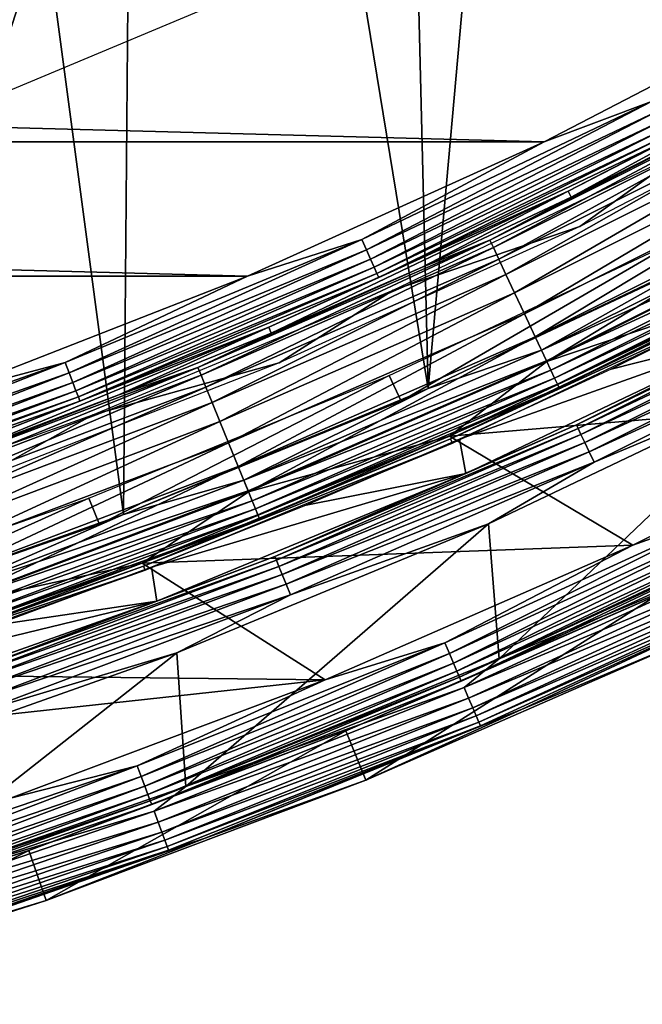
# Model space of a CAD drawing. Header units: millimetres. Extents: x -60 to 60, y -60 to 60.
# Tile 180 of 256: x 19.47 to 25.1, y -57.6 to -48.69. Entities that reach past the tile are written whole.
import ezdxf

# ---------------------------------------------------------------- set-up
doc = ezdxf.new("R2010")
doc.units = ezdxf.units.MM
doc.header["$LTSCALE"] = 81.481481
for name, color, linetype in [('1', 7, 'CONTINUOUS'), ('100', 7, 'CONTINUOUS'), ('112', 7, 'CONTINUOUS'), ('114', 7, 'CONTINUOUS'), ('116', 7, 'CONTINUOUS'), ('118', 7, 'CONTINUOUS'), ('120', 7, 'CONTINUOUS'), ('121', 7, 'CONTINUOUS'), ('123', 7, 'CONTINUOUS'), ('2', 7, 'CONTINUOUS'), ('209', 7, 'CONTINUOUS'), ('210', 7, 'CONTINUOUS'), ('226', 7, 'CONTINUOUS'), ('227', 7, 'CONTINUOUS'), ('265', 7, 'CONTINUOUS'), ('3', 7, 'CONTINUOUS'), ('98', 7, 'CONTINUOUS')]:
    doc.layers.add(name, color=color, linetype=linetype)

msp = doc.modelspace()

# ---------------------------------------------------------------- linework, layer by layer
at = {"layer": '1', "color": 7, "linetype": 'Continuous', "true_color": 0xf5f5f5}
for points in [[(23.3563, -52.4589), (26.0698, -51.1646), (27.734, -52.0878), (23.3563, -52.4589)], [(25.0158, -53.4465), (23.3563, -52.4589), (27.734, -52.0878), (25.0158, -53.4465)], [(20.5788, -53.6094), (23.3563, -52.4589), (25.0158, -53.4465), (20.5788, -53.6094)], [(22.2313, -54.6634), (20.5788, -53.6094), (25.0158, -53.4465), (22.2313, -54.6634)], [(17.7449, -54.6129), (20.5788, -53.6094), (22.2313, -54.6634), (17.7449, -54.6129)], [(14.8624, -55.4668), (17.7449, -54.6129), (22.2313, -54.6634), (14.8624, -55.4668)], [(19.3878, -55.7354), (14.8624, -55.4668), (22.2313, -54.6634), (19.3878, -55.7354)]]:
    msp.add_3dface(points, dxfattribs=at)
at = {"layer": '100', "color": 7, "linetype": 'Continuous', "true_color": 0xf5f5f5}
for points in [[(24.8179, -51.8524, 10.4913), (26.2368, -51.4925, 28.0087), (26.1708, -51.1829, 10.4913), (24.8179, -51.8524, 10.4913)], [(23.4479, -52.4861, 10.4913), (26.2368, -51.4925, 28.0087), (24.8179, -51.8524, 10.4913), (23.4479, -52.4861, 10.4913)], [(23.5059, -52.7951, 28.0087), (26.2368, -51.4925, 28.0087), (23.4479, -52.4861, 10.4913), (23.5059, -52.7951, 28.0087)], [(22.0618, -53.0837, 10.4913), (23.5059, -52.7951, 28.0087), (23.4479, -52.4861, 10.4913), (22.0618, -53.0837, 10.4913)], [(20.6604, -53.6446, 10.4913), (23.5059, -52.7951, 28.0087), (22.0618, -53.0837, 10.4913), (20.6604, -53.6446, 10.4913)], [(20.7106, -53.9529, 28.0087), (23.5059, -52.7951, 28.0087), (20.6604, -53.6446, 10.4913), (20.7106, -53.9529, 28.0087)], [(19.2448, -54.1686, 10.4913), (20.7106, -53.9529, 28.0087), (20.6604, -53.6446, 10.4913), (19.2448, -54.1686, 10.4913)], [(17.8159, -54.6552, 10.4913), (20.7106, -53.9529, 28.0087), (19.2448, -54.1686, 10.4913), (17.8159, -54.6552, 10.4913)], [(17.8585, -54.9629, 28.0087), (20.7106, -53.9529, 28.0087), (17.8159, -54.6552, 10.4913), (17.8585, -54.9629, 28.0087)]]:
    msp.add_3dface(points, dxfattribs=at)
at = {"layer": '112', "color": 7, "linetype": 'Continuous', "true_color": 0xf5f5f5}
for points in [[(24.4313, -50.2424, -2.5262), (27.0707, -48.8709, -2.5262), (24.4566, -50.2945, -1.4215), (24.4313, -50.2424, -2.5262)], [(24.4566, -50.2945, -1.4215), (27.0707, -48.8709, -2.5262), (25.7868, -49.6256, -1.4215), (24.4566, -50.2945, -1.4215)], [(21.7227, -51.4715, -2.5262), (24.4313, -50.2424, -2.5262), (21.7452, -51.5248, -1.4215), (21.7227, -51.4715, -2.5262)], [(21.7452, -51.5248, -1.4215), (24.4313, -50.2424, -2.5262), (23.1091, -50.9277, -1.4215), (21.7452, -51.5248, -1.4215)], [(23.1091, -50.9277, -1.4215), (24.4313, -50.2424, -2.5262), (24.4566, -50.2945, -1.4215), (23.1091, -50.9277, -1.4215)], [(18.9525, -52.5547, -2.5262), (21.7227, -51.4715, -2.5262), (18.9721, -52.6091, -1.4215), (18.9525, -52.5547, -2.5262)], [(18.9721, -52.6091, -1.4215), (21.7227, -51.4715, -2.5262), (20.3659, -52.0854, -1.4215), (18.9721, -52.6091, -1.4215)], [(20.3659, -52.0854, -1.4215), (21.7227, -51.4715, -2.5262), (21.7452, -51.5248, -1.4215), (20.3659, -52.0854, -1.4215)]]:
    msp.add_3dface(points, dxfattribs=at)
at = {"layer": '114', "color": 7, "linetype": 'Continuous', "true_color": 0xf5f5f5}
for points in [[(24.2131, -49.7933, -3), (26.8289, -48.4341, -3), (25.1853, -49.4289, -2.9884), (24.2131, -49.7933, -3)], [(27.0707, -48.8709, -2.5262), (24.4313, -50.2424, -2.5262), (25.3555, -49.763, -2.633), (27.0707, -48.8709, -2.5262)], [(22.5639, -50.6793, -2.9884), (24.2131, -49.7933, -3), (25.1853, -49.4289, -2.9884), (22.5639, -50.6793, -2.9884)], [(22.5639, -50.6793, -2.9884), (25.1853, -49.4289, -2.9884), (22.6056, -50.7731, -2.9539), (22.5639, -50.6793, -2.9884)], [(22.6056, -50.7731, -2.9539), (25.1853, -49.4289, -2.9884), (25.2319, -49.5204, -2.9539), (22.6056, -50.7731, -2.9539)], [(22.6056, -50.7731, -2.9539), (25.2319, -49.5204, -2.9539), (22.6434, -50.8579, -2.898), (22.6056, -50.7731, -2.9539)], [(22.6434, -50.8579, -2.898), (25.2319, -49.5204, -2.9539), (25.2741, -49.6032, -2.898), (22.6434, -50.8579, -2.898)], [(22.6434, -50.8579, -2.898), (25.2741, -49.6032, -2.898), (22.6754, -50.9298, -2.8235), (22.6434, -50.8579, -2.898)], [(22.6754, -50.9298, -2.8235), (25.2741, -49.6032, -2.898), (25.3098, -49.6732, -2.8235), (22.6754, -50.9298, -2.8235)], [(22.6754, -50.9298, -2.8235), (25.3098, -49.6732, -2.8235), (22.7001, -50.9852, -2.7337), (22.6754, -50.9298, -2.8235)], [(22.7001, -50.9852, -2.7337), (25.3098, -49.6732, -2.8235), (25.3373, -49.7273, -2.7337), (22.7001, -50.9852, -2.7337)], [(21.5286, -51.0114, -3), (24.2131, -49.7933, -3), (22.5639, -50.6793, -2.9884), (21.5286, -51.0114, -3)], [(22.7001, -50.9852, -2.7337), (25.3373, -49.7273, -2.7337), (22.7164, -51.0218, -2.633), (22.7001, -50.9852, -2.7337)], [(22.7164, -51.0218, -2.633), (25.3373, -49.7273, -2.7337), (25.3555, -49.763, -2.633), (22.7164, -51.0218, -2.633)], [(24.4313, -50.2424, -2.5262), (22.7164, -51.0218, -2.633), (25.3555, -49.763, -2.633), (24.4313, -50.2424, -2.5262)], [(24.4313, -50.2424, -2.5262), (21.7227, -51.4715, -2.5262), (22.7164, -51.0218, -2.633), (24.4313, -50.2424, -2.5262)], [(19.8806, -51.7907, -2.9884), (21.5286, -51.0114, -3), (22.5639, -50.6793, -2.9884), (19.8806, -51.7907, -2.9884)], [(19.8806, -51.7907, -2.9884), (22.5639, -50.6793, -2.9884), (19.9174, -51.8866, -2.9539), (19.8806, -51.7907, -2.9884)], [(19.9174, -51.8866, -2.9539), (22.5639, -50.6793, -2.9884), (22.6056, -50.7731, -2.9539), (19.9174, -51.8866, -2.9539)], [(19.9174, -51.8866, -2.9539), (22.6056, -50.7731, -2.9539), (19.9507, -51.9733, -2.898), (19.9174, -51.8866, -2.9539)], [(19.9507, -51.9733, -2.898), (22.6056, -50.7731, -2.9539), (22.6434, -50.8579, -2.898), (19.9507, -51.9733, -2.898)], [(19.9507, -51.9733, -2.898), (22.6434, -50.8579, -2.898), (19.9789, -52.0467, -2.8235), (19.9507, -51.9733, -2.898)], [(19.9789, -52.0467, -2.8235), (22.6434, -50.8579, -2.898), (22.6754, -50.9298, -2.8235), (19.9789, -52.0467, -2.8235)], [(19.9789, -52.0467, -2.8235), (22.6754, -50.9298, -2.8235), (20.0006, -52.1034, -2.7337), (19.9789, -52.0467, -2.8235)], [(20.0006, -52.1034, -2.7337), (22.6754, -50.9298, -2.8235), (22.7001, -50.9852, -2.7337), (20.0006, -52.1034, -2.7337)], [(18.7832, -52.0849, -3), (21.5286, -51.0114, -3), (19.8806, -51.7907, -2.9884), (18.7832, -52.0849, -3)], [(20.0006, -52.1034, -2.7337), (22.7001, -50.9852, -2.7337), (20.0149, -52.1407, -2.633), (20.0006, -52.1034, -2.7337)], [(20.0149, -52.1407, -2.633), (22.7001, -50.9852, -2.7337), (22.7164, -51.0218, -2.633), (20.0149, -52.1407, -2.633)], [(21.7227, -51.4715, -2.5262), (20.0149, -52.1407, -2.633), (22.7164, -51.0218, -2.633), (21.7227, -51.4715, -2.5262)], [(21.7227, -51.4715, -2.5262), (18.9525, -52.5547, -2.5262), (20.0149, -52.1407, -2.633), (21.7227, -51.4715, -2.5262)], [(17.1428, -52.7602, -2.9884), (18.7832, -52.0849, -3), (19.8806, -51.7907, -2.9884), (17.1428, -52.7602, -2.9884)], [(17.1428, -52.7602, -2.9884), (19.8806, -51.7907, -2.9884), (17.1746, -52.8579, -2.9539), (17.1428, -52.7602, -2.9884)], [(17.1746, -52.8579, -2.9539), (19.8806, -51.7907, -2.9884), (19.9174, -51.8866, -2.9539), (17.1746, -52.8579, -2.9539)], [(17.1746, -52.8579, -2.9539), (19.9174, -51.8866, -2.9539), (17.2033, -52.9462, -2.898), (17.1746, -52.8579, -2.9539)], [(17.2033, -52.9462, -2.898), (19.9174, -51.8866, -2.9539), (19.9507, -51.9733, -2.898), (17.2033, -52.9462, -2.898)], [(17.2033, -52.9462, -2.898), (19.9507, -51.9733, -2.898), (17.2276, -53.021, -2.8235), (17.2033, -52.9462, -2.898)], [(17.2276, -53.021, -2.8235), (19.9507, -51.9733, -2.898), (19.9789, -52.0467, -2.8235), (17.2276, -53.021, -2.8235)], [(17.2276, -53.021, -2.8235), (19.9789, -52.0467, -2.8235), (17.2463, -53.0788, -2.7337), (17.2276, -53.021, -2.8235)], [(17.2463, -53.0788, -2.7337), (19.9789, -52.0467, -2.8235), (20.0006, -52.1034, -2.7337), (17.2463, -53.0788, -2.7337)], [(17.2463, -53.0788, -2.7337), (20.0006, -52.1034, -2.7337), (17.2587, -53.1168, -2.633), (17.2463, -53.0788, -2.7337)], [(17.2587, -53.1168, -2.633), (20.0006, -52.1034, -2.7337), (20.0149, -52.1407, -2.633), (17.2587, -53.1168, -2.633)], [(18.9525, -52.5547, -2.5262), (17.2587, -53.1168, -2.633), (20.0149, -52.1407, -2.633), (18.9525, -52.5547, -2.5262)]]:
    msp.add_3dface(points, dxfattribs=at)
at = {"layer": '116', "color": 7, "linetype": 'Continuous', "true_color": 0xf5f5f5}
for points in [[(25.7868, -49.6256, -1.4215), (26.2999, -49.3947, -1.1711), (23.7222, -50.6831, -1.1711), (25.7868, -49.6256, -1.4215)], [(26.2999, -49.3947, -1.1711), (23.7545, -50.752, -0.9298), (23.7222, -50.6831, -1.1711), (26.2999, -49.3947, -1.1711)], [(26.3356, -49.4618, -0.9298), (23.7545, -50.752, -0.9298), (26.2999, -49.3947, -1.1711), (26.3356, -49.4618, -0.9298)], [(26.3356, -49.4618, -0.9298), (23.8035, -50.8567, -0.7047), (23.7545, -50.752, -0.9298), (26.3356, -49.4618, -0.9298)], [(26.39, -49.5639, -0.7047), (23.8035, -50.8567, -0.7047), (26.3356, -49.4618, -0.9298), (26.39, -49.5639, -0.7047)], [(24.4566, -50.2945, -1.4215), (25.7868, -49.6256, -1.4215), (23.7222, -50.6831, -1.1711), (24.4566, -50.2945, -1.4215)], [(26.39, -49.5639, -0.7047), (23.8678, -50.9941, -0.5022), (23.8035, -50.8567, -0.7047), (26.39, -49.5639, -0.7047)], [(26.4613, -49.6978, -0.5022), (23.8678, -50.9941, -0.5022), (26.39, -49.5639, -0.7047), (26.4613, -49.6978, -0.5022)], [(26.4613, -49.6978, -0.5022), (23.9457, -51.1605, -0.3282), (23.8678, -50.9941, -0.5022), (26.4613, -49.6978, -0.5022)], [(26.5476, -49.8599, -0.3282), (23.9457, -51.1605, -0.3282), (26.4613, -49.6978, -0.5022), (26.5476, -49.8599, -0.3282)], [(26.5476, -49.8599, -0.3282), (24.0348, -51.3509, -0.1875), (23.9457, -51.1605, -0.3282), (26.5476, -49.8599, -0.3282)], [(26.6464, -50.0455, -0.1875), (24.0348, -51.3509, -0.1875), (26.5476, -49.8599, -0.3282), (26.6464, -50.0455, -0.1875)], [(26.6464, -50.0455, -0.1875), (24.1327, -51.5601, -0.0841), (24.0348, -51.3509, -0.1875), (26.6464, -50.0455, -0.1875)], [(26.755, -50.2494, -0.0841), (24.1327, -51.5601, -0.0841), (26.6464, -50.0455, -0.1875), (26.755, -50.2494, -0.0841)], [(26.755, -50.2494, -0.0841), (24.2366, -51.782, -0.021), (24.1327, -51.5601, -0.0841), (26.755, -50.2494, -0.0841)], [(26.8701, -50.4657, -0.021), (24.2366, -51.782, -0.021), (26.755, -50.2494, -0.0841), (26.8701, -50.4657, -0.021)], [(23.1091, -50.9277, -1.4215), (24.4566, -50.2945, -1.4215), (23.7222, -50.6831, -1.1711), (23.1091, -50.9277, -1.4215)], [(26.8701, -50.4657, -0.021), (26.0698, -51.1646), (24.2366, -51.782, -0.021), (26.8701, -50.4657, -0.021)], [(23.1091, -50.9277, -1.4215), (23.7222, -50.6831, -1.1711), (21.0817, -51.837, -1.1711), (23.1091, -50.9277, -1.4215)], [(23.7222, -50.6831, -1.1711), (21.1103, -51.9075, -0.9298), (21.0817, -51.837, -1.1711), (23.7222, -50.6831, -1.1711)], [(23.7545, -50.752, -0.9298), (21.1103, -51.9075, -0.9298), (23.7222, -50.6831, -1.1711), (23.7545, -50.752, -0.9298)], [(23.7545, -50.752, -0.9298), (21.1539, -52.0146, -0.7047), (21.1103, -51.9075, -0.9298), (23.7545, -50.752, -0.9298)], [(23.8035, -50.8567, -0.7047), (21.1539, -52.0146, -0.7047), (23.7545, -50.752, -0.9298), (23.8035, -50.8567, -0.7047)], [(23.8035, -50.8567, -0.7047), (21.2111, -52.1552, -0.5022), (21.1539, -52.0146, -0.7047), (23.8035, -50.8567, -0.7047)], [(23.8678, -50.9941, -0.5022), (21.2111, -52.1552, -0.5022), (23.8035, -50.8567, -0.7047), (23.8678, -50.9941, -0.5022)], [(21.7452, -51.5248, -1.4215), (23.1091, -50.9277, -1.4215), (21.0817, -51.837, -1.1711), (21.7452, -51.5248, -1.4215)], [(23.8678, -50.9941, -0.5022), (21.2802, -52.3253, -0.3282), (21.2111, -52.1552, -0.5022), (23.8678, -50.9941, -0.5022)], [(23.9457, -51.1605, -0.3282), (21.2802, -52.3253, -0.3282), (23.8678, -50.9941, -0.5022), (23.9457, -51.1605, -0.3282)], [(23.9457, -51.1605, -0.3282), (21.3595, -52.5201, -0.1875), (21.2802, -52.3253, -0.3282), (23.9457, -51.1605, -0.3282)], [(24.0348, -51.3509, -0.1875), (21.3595, -52.5201, -0.1875), (23.9457, -51.1605, -0.3282), (24.0348, -51.3509, -0.1875)], [(26.0698, -51.1646), (23.3563, -52.4589), (24.2366, -51.782, -0.021), (26.0698, -51.1646)], [(24.0348, -51.3509, -0.1875), (21.4465, -52.734, -0.0841), (21.3595, -52.5201, -0.1875), (24.0348, -51.3509, -0.1875)], [(24.1327, -51.5601, -0.0841), (21.4465, -52.734, -0.0841), (24.0348, -51.3509, -0.1875), (24.1327, -51.5601, -0.0841)], [(20.3659, -52.0854, -1.4215), (21.7452, -51.5248, -1.4215), (21.0817, -51.837, -1.1711), (20.3659, -52.0854, -1.4215)], [(24.1327, -51.5601, -0.0841), (21.5388, -52.961, -0.021), (21.4465, -52.734, -0.0841), (24.1327, -51.5601, -0.0841)], [(24.2366, -51.782, -0.021), (21.5388, -52.961, -0.021), (24.1327, -51.5601, -0.0841), (24.2366, -51.782, -0.021)], [(20.3659, -52.0854, -1.4215), (21.0817, -51.837, -1.1711), (18.3852, -52.8536, -1.1711), (20.3659, -52.0854, -1.4215)], [(21.0817, -51.837, -1.1711), (18.4102, -52.9255, -0.9298), (18.3852, -52.8536, -1.1711), (21.0817, -51.837, -1.1711)], [(21.1103, -51.9075, -0.9298), (18.4102, -52.9255, -0.9298), (21.0817, -51.837, -1.1711), (21.1103, -51.9075, -0.9298)], [(24.2366, -51.782, -0.021), (23.3563, -52.4589), (21.5388, -52.961, -0.021), (24.2366, -51.782, -0.021)], [(21.1103, -51.9075, -0.9298), (18.4482, -53.0346, -0.7047), (18.4102, -52.9255, -0.9298), (21.1103, -51.9075, -0.9298)], [(21.1539, -52.0146, -0.7047), (18.4482, -53.0346, -0.7047), (21.1103, -51.9075, -0.9298), (21.1539, -52.0146, -0.7047)], [(21.1539, -52.0146, -0.7047), (18.4981, -53.178, -0.5022), (18.4482, -53.0346, -0.7047), (21.1539, -52.0146, -0.7047)], [(21.2111, -52.1552, -0.5022), (18.4981, -53.178, -0.5022), (21.1539, -52.0146, -0.7047), (21.2111, -52.1552, -0.5022)], [(18.9721, -52.6091, -1.4215), (20.3659, -52.0854, -1.4215), (18.3852, -52.8536, -1.1711), (18.9721, -52.6091, -1.4215)], [(21.2111, -52.1552, -0.5022), (18.5584, -53.3514, -0.3282), (18.4981, -53.178, -0.5022), (21.2111, -52.1552, -0.5022)], [(21.2802, -52.3253, -0.3282), (18.5584, -53.3514, -0.3282), (21.2111, -52.1552, -0.5022), (21.2802, -52.3253, -0.3282)], [(21.2802, -52.3253, -0.3282), (18.6275, -53.55, -0.1875), (18.5584, -53.3514, -0.3282), (21.2802, -52.3253, -0.3282)], [(21.3595, -52.5201, -0.1875), (18.6275, -53.55, -0.1875), (21.2802, -52.3253, -0.3282), (21.3595, -52.5201, -0.1875)], [(23.3563, -52.4589), (20.5788, -53.6094), (21.5388, -52.961, -0.021), (23.3563, -52.4589)], [(21.3595, -52.5201, -0.1875), (18.7034, -53.7682, -0.0841), (18.6275, -53.55, -0.1875), (21.3595, -52.5201, -0.1875)], [(21.4465, -52.734, -0.0841), (18.7034, -53.7682, -0.0841), (21.3595, -52.5201, -0.1875), (21.4465, -52.734, -0.0841)], [(21.4465, -52.734, -0.0841), (18.7839, -53.9996, -0.021), (18.7034, -53.7682, -0.0841), (21.4465, -52.734, -0.0841)], [(21.5388, -52.961, -0.021), (18.7839, -53.9996, -0.021), (21.4465, -52.734, -0.0841), (21.5388, -52.961, -0.021)], [(21.5388, -52.961, -0.021), (20.5788, -53.6094), (18.7839, -53.9996, -0.021), (21.5388, -52.961, -0.021)], [(20.5788, -53.6094), (17.7449, -54.6129), (18.7839, -53.9996, -0.021), (20.5788, -53.6094)]]:
    msp.add_3dface(points, dxfattribs=at)
at = {"layer": '118', "color": 7, "linetype": 'Continuous', "true_color": 0xf5f5f5}
for points in [[(25.0158, -53.4465), (27.734, -52.0878), (26.0366, -53.0793, 0.0123), (25.0158, -53.4465)], [(23.3148, -54.3299, 0.0123), (25.0158, -53.4465), (26.0366, -53.0793, 0.0123), (23.3148, -54.3299, 0.0123)], [(23.3148, -54.3299, 0.0123), (26.0366, -53.0793, 0.0123), (23.3561, -54.4262, 0.0485), (23.3148, -54.3299, 0.0123)], [(23.3561, -54.4262, 0.0485), (26.0366, -53.0793, 0.0123), (26.0828, -53.1733, 0.0485), (23.3561, -54.4262, 0.0485)], [(23.3561, -54.4262, 0.0485), (26.0828, -53.1733, 0.0485), (23.3933, -54.5127, 0.1069), (23.3561, -54.4262, 0.0485)], [(23.3933, -54.5127, 0.1069), (26.0828, -53.1733, 0.0485), (26.1243, -53.2579, 0.1069), (23.3933, -54.5127, 0.1069)], [(23.3933, -54.5127, 0.1069), (26.1243, -53.2579, 0.1069), (23.4244, -54.5853, 0.1846), (23.3933, -54.5127, 0.1069)], [(23.4244, -54.5853, 0.1846), (26.1243, -53.2579, 0.1069), (26.1591, -53.3289, 0.1846), (23.4244, -54.5853, 0.1846)], [(23.4244, -54.5853, 0.1846), (26.1591, -53.3289, 0.1846), (23.4481, -54.6404, 0.2779), (23.4244, -54.5853, 0.1846)], [(23.4481, -54.6404, 0.2779), (26.1591, -53.3289, 0.1846), (26.1855, -53.3827, 0.2779), (23.4481, -54.6404, 0.2779)], [(22.2313, -54.6634), (25.0158, -53.4465), (23.3148, -54.3299, 0.0123), (22.2313, -54.6634)], [(23.4481, -54.6404, 0.2779), (26.1855, -53.3827, 0.2779), (23.463, -54.6753, 0.382), (23.4481, -54.6404, 0.2779)], [(23.463, -54.6753, 0.382), (26.1855, -53.3827, 0.2779), (26.2022, -53.4167, 0.382), (23.463, -54.6753, 0.382)], [(25.2276, -53.8993, 0.4913), (23.463, -54.6753, 0.382), (26.2022, -53.4167, 0.382), (25.2276, -53.8993, 0.4913)], [(25.2276, -53.8993, 0.4913), (22.4195, -55.1266, 0.4913), (23.463, -54.6753, 0.382), (25.2276, -53.8993, 0.4913)], [(20.5331, -55.4411, 0.0123), (22.2313, -54.6634), (23.3148, -54.3299, 0.0123), (20.5331, -55.4411, 0.0123)], [(20.5331, -55.4411, 0.0123), (23.3148, -54.3299, 0.0123), (20.5695, -55.5393, 0.0485), (20.5331, -55.4411, 0.0123)], [(20.5695, -55.5393, 0.0485), (23.3148, -54.3299, 0.0123), (23.3561, -54.4262, 0.0485), (20.5695, -55.5393, 0.0485)], [(20.5695, -55.5393, 0.0485), (23.3561, -54.4262, 0.0485), (20.6022, -55.6276, 0.1069), (20.5695, -55.5393, 0.0485)], [(20.6022, -55.6276, 0.1069), (23.3561, -54.4262, 0.0485), (23.3933, -54.5127, 0.1069), (20.6022, -55.6276, 0.1069)], [(20.6022, -55.6276, 0.1069), (23.3933, -54.5127, 0.1069), (20.6296, -55.7017, 0.1846), (20.6022, -55.6276, 0.1069)], [(20.6296, -55.7017, 0.1846), (23.3933, -54.5127, 0.1069), (23.4244, -54.5853, 0.1846), (20.6296, -55.7017, 0.1846)], [(20.6296, -55.7017, 0.1846), (23.4244, -54.5853, 0.1846), (20.6505, -55.7579, 0.2779), (20.6296, -55.7017, 0.1846)], [(20.6505, -55.7579, 0.2779), (23.4244, -54.5853, 0.1846), (23.4481, -54.6404, 0.2779), (20.6505, -55.7579, 0.2779)], [(19.3878, -55.7354), (22.2313, -54.6634), (20.5331, -55.4411, 0.0123), (19.3878, -55.7354)], [(20.6505, -55.7579, 0.2779), (23.4481, -54.6404, 0.2779), (20.6636, -55.7935, 0.382), (20.6505, -55.7579, 0.2779)], [(20.6636, -55.7935, 0.382), (23.4481, -54.6404, 0.2779), (23.463, -54.6753, 0.382), (20.6636, -55.7935, 0.382)], [(22.4195, -55.1266, 0.4913), (20.6636, -55.7935, 0.382), (23.463, -54.6753, 0.382), (22.4195, -55.1266, 0.4913)], [(22.4195, -55.1266, 0.4913), (19.5519, -56.2076, 0.4913), (20.6636, -55.7935, 0.382), (22.4195, -55.1266, 0.4913)], [(17.6987, -56.4099, 0.0123), (19.3878, -55.7354), (20.5331, -55.4411, 0.0123), (17.6987, -56.4099, 0.0123)], [(17.6987, -56.4099, 0.0123), (20.5331, -55.4411, 0.0123), (17.7301, -56.5098, 0.0485), (17.6987, -56.4099, 0.0123)], [(17.7301, -56.5098, 0.0485), (20.5331, -55.4411, 0.0123), (20.5695, -55.5393, 0.0485), (17.7301, -56.5098, 0.0485)], [(17.7301, -56.5098, 0.0485), (20.5695, -55.5393, 0.0485), (17.7583, -56.5997, 0.1069), (17.7301, -56.5098, 0.0485)], [(17.7583, -56.5997, 0.1069), (20.5695, -55.5393, 0.0485), (20.6022, -55.6276, 0.1069), (17.7583, -56.5997, 0.1069)], [(17.7583, -56.5997, 0.1069), (20.6022, -55.6276, 0.1069), (17.7819, -56.6751, 0.1846), (17.7583, -56.5997, 0.1069)], [(17.7819, -56.6751, 0.1846), (20.6022, -55.6276, 0.1069), (20.6296, -55.7017, 0.1846), (17.7819, -56.6751, 0.1846)], [(17.7819, -56.6751, 0.1846), (20.6296, -55.7017, 0.1846), (17.7999, -56.7323, 0.2779), (17.7819, -56.6751, 0.1846)], [(17.7999, -56.7323, 0.2779), (20.6296, -55.7017, 0.1846), (20.6505, -55.7579, 0.2779), (17.7999, -56.7323, 0.2779)], [(17.7999, -56.7323, 0.2779), (20.6505, -55.7579, 0.2779), (17.8112, -56.7685, 0.382), (17.7999, -56.7323, 0.2779)], [(17.8112, -56.7685, 0.382), (20.6505, -55.7579, 0.2779), (20.6636, -55.7935, 0.382), (17.8112, -56.7685, 0.382)], [(19.5519, -56.2076, 0.4913), (17.8112, -56.7685, 0.382), (20.6636, -55.7935, 0.382), (19.5519, -56.2076, 0.4913)], [(19.5519, -56.2076, 0.4913), (16.6325, -57.1396, 0.4913), (17.8112, -56.7685, 0.382), (19.5519, -56.2076, 0.4913)]]:
    msp.add_3dface(points, dxfattribs=at)
at = {"layer": '120', "color": 7, "linetype": 'Continuous', "true_color": 0xf5f5f5}
for points in [[(24.0072, -54.9332, 28), (25.4312, -54.3342, 28), (26.8033, -53.6245, 28), (24.0072, -54.9332, 28)], [(22.6004, -55.5714, 28), (25.4312, -54.3342, 28), (24.0072, -54.9332, 28), (22.6004, -55.5714, 28)], [(21.1475, -56.0962, 28), (22.6004, -55.5714, 28), (24.0072, -54.9332, 28), (21.1475, -56.0962, 28)], [(19.7097, -56.6611, 28), (22.6004, -55.5714, 28), (21.1475, -56.0962, 28), (19.7097, -56.6611, 28)], [(18.2317, -57.1105, 28), (19.7097, -56.6611, 28), (21.1475, -56.0962, 28), (18.2317, -57.1105, 28)], [(16.7667, -57.6006, 28), (19.7097, -56.6611, 28), (18.2317, -57.1105, 28), (16.7667, -57.6006, 28)]]:
    msp.add_3dface(points, dxfattribs=at)
at = {"layer": '121', "color": 7, "linetype": 'Continuous', "true_color": 0xf5f5f5}
for points in [[(26.5795, -53.1774, 28.5), (23.8067, -54.4752, 28.5), (26.2302, -53.4739, 28.4876), (26.5795, -53.1774, 28.5)], [(26.2302, -53.4739, 28.4876), (23.4881, -54.7338, 28.4876), (26.2768, -53.5689, 28.4507), (26.2302, -53.4739, 28.4876)], [(26.2302, -53.4739, 28.4876), (23.8067, -54.4752, 28.5), (23.4881, -54.7338, 28.4876), (26.2302, -53.4739, 28.4876)], [(26.2768, -53.5689, 28.4507), (23.4881, -54.7338, 28.4876), (23.5298, -54.831, 28.4507), (26.2768, -53.5689, 28.4507)], [(26.2768, -53.5689, 28.4507), (23.5298, -54.831, 28.4507), (26.3186, -53.6541, 28.3911), (26.2768, -53.5689, 28.4507)], [(24.0072, -54.9332, 28), (26.8033, -53.6245, 28), (26.3961, -53.8121, 28.1113), (24.0072, -54.9332, 28)], [(26.3186, -53.6541, 28.3911), (23.5298, -54.831, 28.4507), (23.5673, -54.9183, 28.3911), (26.3186, -53.6541, 28.3911)], [(26.3186, -53.6541, 28.3911), (23.5673, -54.9183, 28.3911), (26.3535, -53.7253, 28.3119), (26.3186, -53.6541, 28.3911)], [(26.3535, -53.7253, 28.3119), (23.5673, -54.9183, 28.3911), (23.5986, -54.9911, 28.3119), (26.3535, -53.7253, 28.3119)], [(26.3535, -53.7253, 28.3119), (23.5986, -54.9911, 28.3119), (26.3798, -53.7789, 28.217), (26.3535, -53.7253, 28.3119)], [(26.3798, -53.7789, 28.217), (23.5986, -54.9911, 28.3119), (23.6221, -55.046, 28.217), (26.3798, -53.7789, 28.217)], [(26.3798, -53.7789, 28.217), (23.6221, -55.046, 28.217), (26.3961, -53.8121, 28.1113), (26.3798, -53.7789, 28.217)], [(26.3961, -53.8121, 28.1113), (23.6221, -55.046, 28.217), (23.6367, -55.08, 28.1113), (26.3961, -53.8121, 28.1113)], [(24.0072, -54.9332, 28), (26.3961, -53.8121, 28.1113), (23.6367, -55.08, 28.1113), (24.0072, -54.9332, 28)], [(23.8067, -54.4752, 28.5), (20.9708, -55.6285, 28.5), (23.4881, -54.7338, 28.4876), (23.8067, -54.4752, 28.5)], [(23.4881, -54.7338, 28.4876), (20.6857, -55.8532, 28.4876), (23.5298, -54.831, 28.4507), (23.4881, -54.7338, 28.4876)], [(23.4881, -54.7338, 28.4876), (20.9708, -55.6285, 28.5), (20.6857, -55.8532, 28.4876), (23.4881, -54.7338, 28.4876)], [(23.5298, -54.831, 28.4507), (20.6857, -55.8532, 28.4876), (20.7225, -55.9524, 28.4507), (23.5298, -54.831, 28.4507)], [(23.5298, -54.831, 28.4507), (20.7225, -55.9524, 28.4507), (23.5673, -54.9183, 28.3911), (23.5298, -54.831, 28.4507)], [(23.5673, -54.9183, 28.3911), (20.7225, -55.9524, 28.4507), (20.7555, -56.0415, 28.3911), (23.5673, -54.9183, 28.3911)], [(23.5673, -54.9183, 28.3911), (20.7555, -56.0415, 28.3911), (23.5986, -54.9911, 28.3119), (23.5673, -54.9183, 28.3911)], [(21.1475, -56.0962, 28), (24.0072, -54.9332, 28), (23.6367, -55.08, 28.1113), (21.1475, -56.0962, 28)], [(23.5986, -54.9911, 28.3119), (20.7555, -56.0415, 28.3911), (20.783, -56.1158, 28.3119), (23.5986, -54.9911, 28.3119)], [(23.5986, -54.9911, 28.3119), (20.783, -56.1158, 28.3119), (23.6221, -55.046, 28.217), (23.5986, -54.9911, 28.3119)], [(23.6221, -55.046, 28.217), (20.783, -56.1158, 28.3119), (20.8037, -56.1718, 28.217), (23.6221, -55.046, 28.217)], [(23.6221, -55.046, 28.217), (20.8037, -56.1718, 28.217), (23.6367, -55.08, 28.1113), (23.6221, -55.046, 28.217)], [(23.6367, -55.08, 28.1113), (20.8037, -56.1718, 28.217), (20.8166, -56.2065, 28.1113), (23.6367, -55.08, 28.1113)], [(21.1475, -56.0962, 28), (23.6367, -55.08, 28.1113), (20.8166, -56.2065, 28.1113), (21.1475, -56.0962, 28)], [(20.9708, -55.6285, 28.5), (18.0793, -56.6343, 28.5), (20.6857, -55.8532, 28.4876), (20.9708, -55.6285, 28.5)], [(20.6857, -55.8532, 28.4876), (17.8303, -56.8292, 28.4876), (20.7225, -55.9524, 28.4507), (20.6857, -55.8532, 28.4876)], [(20.6857, -55.8532, 28.4876), (18.0793, -56.6343, 28.5), (17.8303, -56.8292, 28.4876), (20.6857, -55.8532, 28.4876)], [(20.7225, -55.9524, 28.4507), (17.8303, -56.8292, 28.4876), (17.862, -56.9302, 28.4507), (20.7225, -55.9524, 28.4507)], [(20.7225, -55.9524, 28.4507), (17.862, -56.9302, 28.4507), (20.7555, -56.0415, 28.3911), (20.7225, -55.9524, 28.4507)], [(20.7555, -56.0415, 28.3911), (17.862, -56.9302, 28.4507), (17.8904, -57.0208, 28.3911), (20.7555, -56.0415, 28.3911)], [(20.7555, -56.0415, 28.3911), (17.8904, -57.0208, 28.3911), (20.783, -56.1158, 28.3119), (20.7555, -56.0415, 28.3911)], [(20.783, -56.1158, 28.3119), (17.8904, -57.0208, 28.3911), (17.9141, -57.0964, 28.3119), (20.783, -56.1158, 28.3119)], [(20.783, -56.1158, 28.3119), (17.9141, -57.0964, 28.3119), (20.8037, -56.1718, 28.217), (20.783, -56.1158, 28.3119)], [(18.2317, -57.1105, 28), (21.1475, -56.0962, 28), (20.8166, -56.2065, 28.1113), (18.2317, -57.1105, 28)], [(20.8037, -56.1718, 28.217), (17.9141, -57.0964, 28.3119), (17.932, -57.1534, 28.217), (20.8037, -56.1718, 28.217)], [(20.8037, -56.1718, 28.217), (17.932, -57.1534, 28.217), (20.8166, -56.2065, 28.1113), (20.8037, -56.1718, 28.217)], [(20.8166, -56.2065, 28.1113), (17.932, -57.1534, 28.217), (17.9431, -57.1887, 28.1113), (20.8166, -56.2065, 28.1113)], [(18.2317, -57.1105, 28), (20.8166, -56.2065, 28.1113), (17.9431, -57.1887, 28.1113), (18.2317, -57.1105, 28)]]:
    msp.add_3dface(points, dxfattribs=at)
at = {"layer": '123', "color": 7, "linetype": 'Continuous', "true_color": 0xf5f5f5}
for points in [[(26.2368, -51.4925, 28.0087), (24.5046, -52.3545, 28.118), (27.1672, -51.0237, 28.118), (26.2368, -51.4925, 28.0087)], [(24.5046, -52.3545, 28.118), (27.1851, -51.0571, 28.2221), (27.1672, -51.0237, 28.118), (24.5046, -52.3545, 28.118)], [(24.5207, -52.3889, 28.2221), (27.1851, -51.0571, 28.2221), (24.5046, -52.3545, 28.118), (24.5207, -52.3889, 28.2221)], [(24.5207, -52.3889, 28.2221), (27.2132, -51.1101, 28.3154), (27.1851, -51.0571, 28.2221), (24.5207, -52.3889, 28.2221)], [(24.5461, -52.4432, 28.3154), (27.2132, -51.1101, 28.3154), (24.5207, -52.3889, 28.2221), (24.5461, -52.4432, 28.3154)], [(24.5461, -52.4432, 28.3154), (27.2504, -51.1798, 28.3931), (27.2132, -51.1101, 28.3154), (24.5461, -52.4432, 28.3154)], [(24.5796, -52.5148, 28.3931), (27.2504, -51.1798, 28.3931), (24.5461, -52.4432, 28.3154), (24.5796, -52.5148, 28.3931)], [(24.5796, -52.5148, 28.3931), (27.2946, -51.2629, 28.4515), (27.2504, -51.1798, 28.3931), (24.5796, -52.5148, 28.3931)], [(24.6195, -52.6001, 28.4515), (27.2946, -51.2629, 28.4515), (24.5796, -52.5148, 28.3931), (24.6195, -52.6001, 28.4515)], [(24.6195, -52.6001, 28.4515), (27.3439, -51.3554, 28.4877), (27.2946, -51.2629, 28.4515), (24.6195, -52.6001, 28.4515)], [(24.6639, -52.6949, 28.4877), (27.3439, -51.3554, 28.4877), (24.6195, -52.6001, 28.4515), (24.6639, -52.6949, 28.4877)], [(24.6639, -52.6949, 28.4877), (26.4638, -51.9379, 28.5), (27.3439, -51.3554, 28.4877), (24.6639, -52.6949, 28.4877)], [(26.2368, -51.4925, 28.0087), (23.5059, -52.7951, 28.0087), (24.5046, -52.3545, 28.118), (26.2368, -51.4925, 28.0087)], [(23.7093, -53.2517, 28.5), (26.4638, -51.9379, 28.5), (24.6639, -52.6949, 28.4877), (23.7093, -53.2517, 28.5)], [(23.5059, -52.7951, 28.0087), (21.7769, -53.5466, 28.118), (24.5046, -52.3545, 28.118), (23.5059, -52.7951, 28.0087)], [(21.7769, -53.5466, 28.118), (24.5207, -52.3889, 28.2221), (24.5046, -52.3545, 28.118), (21.7769, -53.5466, 28.118)], [(21.7912, -53.5817, 28.2221), (24.5207, -52.3889, 28.2221), (21.7769, -53.5466, 28.118), (21.7912, -53.5817, 28.2221)], [(21.7912, -53.5817, 28.2221), (24.5461, -52.4432, 28.3154), (24.5207, -52.3889, 28.2221), (21.7912, -53.5817, 28.2221)], [(21.8138, -53.6373, 28.3154), (24.5461, -52.4432, 28.3154), (21.7912, -53.5817, 28.2221), (21.8138, -53.6373, 28.3154)], [(21.8138, -53.6373, 28.3154), (24.5796, -52.5148, 28.3931), (24.5461, -52.4432, 28.3154), (21.8138, -53.6373, 28.3154)], [(21.8436, -53.7105, 28.3931), (24.5796, -52.5148, 28.3931), (21.8138, -53.6373, 28.3154), (21.8436, -53.7105, 28.3931)], [(21.8436, -53.7105, 28.3931), (24.6195, -52.6001, 28.4515), (24.5796, -52.5148, 28.3931), (21.8436, -53.7105, 28.3931)], [(21.8791, -53.7977, 28.4515), (24.6195, -52.6001, 28.4515), (21.8436, -53.7105, 28.3931), (21.8791, -53.7977, 28.4515)], [(21.8791, -53.7977, 28.4515), (24.6639, -52.6949, 28.4877), (24.6195, -52.6001, 28.4515), (21.8791, -53.7977, 28.4515)], [(21.9185, -53.8947, 28.4877), (24.6639, -52.6949, 28.4877), (21.8791, -53.7977, 28.4515), (21.9185, -53.8947, 28.4877)], [(21.9185, -53.8947, 28.4877), (23.7093, -53.2517, 28.5), (24.6639, -52.6949, 28.4877), (21.9185, -53.8947, 28.4877)], [(23.5059, -52.7951, 28.0087), (20.7106, -53.9529, 28.0087), (21.7769, -53.5466, 28.118), (23.5059, -52.7951, 28.0087)], [(20.8899, -54.4196, 28.5), (23.7093, -53.2517, 28.5), (21.9185, -53.8947, 28.4877), (20.8899, -54.4196, 28.5)], [(20.7106, -53.9529, 28.0087), (18.9915, -54.5966, 28.118), (21.7769, -53.5466, 28.118), (20.7106, -53.9529, 28.0087)], [(18.9915, -54.5966, 28.118), (21.7912, -53.5817, 28.2221), (21.7769, -53.5466, 28.118), (18.9915, -54.5966, 28.118)], [(19.004, -54.6325, 28.2221), (21.7912, -53.5817, 28.2221), (18.9915, -54.5966, 28.118), (19.004, -54.6325, 28.2221)], [(19.004, -54.6325, 28.2221), (21.8138, -53.6373, 28.3154), (21.7912, -53.5817, 28.2221), (19.004, -54.6325, 28.2221)], [(19.0237, -54.6891, 28.3154), (21.8138, -53.6373, 28.3154), (19.004, -54.6325, 28.2221), (19.0237, -54.6891, 28.3154)], [(19.0237, -54.6891, 28.3154), (21.8436, -53.7105, 28.3931), (21.8138, -53.6373, 28.3154), (19.0237, -54.6891, 28.3154)], [(19.0497, -54.7637, 28.3931), (21.8436, -53.7105, 28.3931), (19.0237, -54.6891, 28.3154), (19.0497, -54.7637, 28.3931)], [(19.0497, -54.7637, 28.3931), (21.8791, -53.7977, 28.4515), (21.8436, -53.7105, 28.3931), (19.0497, -54.7637, 28.3931)], [(19.0806, -54.8527, 28.4515), (21.8791, -53.7977, 28.4515), (19.0497, -54.7637, 28.3931), (19.0806, -54.8527, 28.4515)], [(19.0806, -54.8527, 28.4515), (21.9185, -53.8947, 28.4877), (21.8791, -53.7977, 28.4515), (19.0806, -54.8527, 28.4515)], [(19.115, -54.9516, 28.4877), (21.9185, -53.8947, 28.4877), (19.0806, -54.8527, 28.4515), (19.115, -54.9516, 28.4877)], [(19.115, -54.9516, 28.4877), (20.8899, -54.4196, 28.5), (21.9185, -53.8947, 28.4877), (19.115, -54.9516, 28.4877)], [(20.7106, -53.9529, 28.0087), (17.8585, -54.9629, 28.0087), (18.9915, -54.5966, 28.118), (20.7106, -53.9529, 28.0087)], [(18.0131, -55.4383, 28.5), (20.8899, -54.4196, 28.5), (19.115, -54.9516, 28.4877), (18.0131, -55.4383, 28.5)]]:
    msp.add_3dface(points, dxfattribs=at)
at = {"layer": '2', "color": 7, "linetype": 'Continuous', "true_color": 0xf5f5f5}
for points in [[(23.7093, -53.2517, 28.5), (23.8067, -54.4752, 28.5), (26.4638, -51.9379, 28.5), (23.7093, -53.2517, 28.5)], [(23.8067, -54.4752, 28.5), (26.5795, -53.1774, 28.5), (26.4638, -51.9379, 28.5), (23.8067, -54.4752, 28.5)], [(20.8899, -54.4196, 28.5), (20.9708, -55.6285, 28.5), (23.7093, -53.2517, 28.5), (20.8899, -54.4196, 28.5)], [(20.9708, -55.6285, 28.5), (23.8067, -54.4752, 28.5), (23.7093, -53.2517, 28.5), (20.9708, -55.6285, 28.5)], [(18.0131, -55.4383, 28.5), (18.0793, -56.6343, 28.5), (20.8899, -54.4196, 28.5), (18.0131, -55.4383, 28.5)], [(18.0793, -56.6343, 28.5), (20.9708, -55.6285, 28.5), (20.8899, -54.4196, 28.5), (18.0793, -56.6343, 28.5)]]:
    msp.add_3dface(points, dxfattribs=at)
at = {"layer": '209', "color": 151, "linetype": 'Continuous', "true_color": 0x7dbfed}
for points in [[(26.8446, -31.674, 28.5), (24.8393, -33.2698, 28.5), (25.8549, -50.7427, 28.5), (26.8446, -31.674, 28.5)], [(24.8393, -33.2698, 28.5), (22.7393, -34.739, 28.5), (23.1637, -52.0264, 28.5), (24.8393, -33.2698, 28.5)], [(25.8549, -50.7427, 28.5), (24.8393, -33.2698, 28.5), (23.1637, -52.0264, 28.5), (25.8549, -50.7427, 28.5)], [(22.7393, -34.739, 28.5), (20.5528, -36.0757, 28.5), (23.1637, -52.0264, 28.5), (22.7393, -34.739, 28.5)], [(20.5528, -36.0757, 28.5), (18.288, -37.275, 28.5), (20.4092, -53.1674, 28.5), (20.5528, -36.0757, 28.5)], [(23.1637, -52.0264, 28.5), (20.5528, -36.0757, 28.5), (20.4092, -53.1674, 28.5), (23.1637, -52.0264, 28.5)], [(20.4092, -53.1674, 28.5), (18.288, -37.275, 28.5), (17.5986, -54.1627, 28.5), (20.4092, -53.1674, 28.5)]]:
    msp.add_3dface(points, dxfattribs=at)
at = {"layer": '210', "color": 151, "linetype": 'Continuous', "true_color": 0x7dbfed}
for points in [[(21.0812, -43.5903, 25.5), (19.1757, -49.4141, 25.5), (18.6105, -44.7011, 25.5), (21.0812, -43.5903, 25.5)], [(21.8291, -48.3007, 25.5), (19.1757, -49.4141, 25.5), (21.0812, -43.5903, 25.5), (21.8291, -48.3007, 25.5)], [(22.8115, -51.9097, 25.5), (25.4664, -50.6601, 25.5), (22.9205, -52.1408, 25.5), (22.8115, -51.9097, 25.5)], [(22.9205, -52.1408, 25.5), (25.4664, -50.6601, 25.5), (25.588, -50.8849, 25.5), (22.9205, -52.1408, 25.5)], [(20.0956, -53.0203, 25.5), (22.8115, -51.9097, 25.5), (20.1917, -53.257, 25.5), (20.0956, -53.0203, 25.5)], [(20.1917, -53.257, 25.5), (22.8115, -51.9097, 25.5), (22.9205, -52.1408, 25.5), (20.1917, -53.257, 25.5)], [(17.3257, -53.9889, 25.5), (20.0956, -53.0203, 25.5), (17.4087, -54.2306, 25.5), (17.3257, -53.9889, 25.5)], [(17.4087, -54.2306, 25.5), (20.0956, -53.0203, 25.5), (20.1917, -53.257, 25.5), (17.4087, -54.2306, 25.5)]]:
    msp.add_3dface(points, dxfattribs=at)
at = {"layer": '226', "color": 151, "linetype": 'Continuous', "true_color": 0x7dbfed}
for points in [[(23.367, -52.4832, 28), (26.1005, -51.2251, 28), (26.0818, -51.1883, 28), (23.367, -52.4832, 28)], [(23.3838, -52.5209, 28), (26.1005, -51.2251, 28), (23.367, -52.4832, 28), (23.3838, -52.5209, 28)], [(20.5883, -53.6342, 28), (23.3838, -52.5209, 28), (23.367, -52.4832, 28), (20.5883, -53.6342, 28)], [(20.6031, -53.6727, 28), (23.3838, -52.5209, 28), (20.5883, -53.6342, 28), (20.6031, -53.6727, 28)], [(17.753, -54.6382, 28), (20.6031, -53.6727, 28), (20.5883, -53.6342, 28), (17.753, -54.6382, 28)], [(17.7657, -54.6775, 28), (20.6031, -53.6727, 28), (17.753, -54.6382, 28), (17.7657, -54.6775, 28)]]:
    msp.add_3dface(points, dxfattribs=at)
at = {"layer": '227', "color": 151, "linetype": 'Continuous', "true_color": 0x7dbfed}
for points in [[(26.8172, -50.3663, 28.4876), (24.1889, -51.68, 28.4876), (26.8669, -50.4597, 28.4507), (26.8172, -50.3663, 28.4876)], [(26.8172, -50.3663, 28.4876), (25.8549, -50.7427, 28.5), (24.1889, -51.68, 28.4876), (26.8172, -50.3663, 28.4876)], [(26.8669, -50.4597, 28.4507), (24.1889, -51.68, 28.4876), (24.2337, -51.7759, 28.4507), (26.8669, -50.4597, 28.4507)], [(26.8669, -50.4597, 28.4507), (24.2337, -51.7759, 28.4507), (26.9116, -50.5435, 28.3911), (26.8669, -50.4597, 28.4507)], [(26.9116, -50.5435, 28.3911), (24.2337, -51.7759, 28.4507), (24.274, -51.8619, 28.3911), (26.9116, -50.5435, 28.3911)], [(26.9116, -50.5435, 28.3911), (24.274, -51.8619, 28.3911), (26.9488, -50.6135, 28.3119), (26.9116, -50.5435, 28.3911)], [(26.9488, -50.6135, 28.3119), (24.274, -51.8619, 28.3911), (24.3076, -51.9337, 28.3119), (26.9488, -50.6135, 28.3119)], [(26.9488, -50.6135, 28.3119), (24.3076, -51.9337, 28.3119), (26.9769, -50.6661, 28.217), (26.9488, -50.6135, 28.3119)], [(26.9769, -50.6661, 28.217), (24.3076, -51.9337, 28.3119), (24.3329, -51.9877, 28.217), (26.9769, -50.6661, 28.217)], [(26.9769, -50.6661, 28.217), (24.3329, -51.9877, 28.217), (26.9943, -50.6988, 28.1113), (26.9769, -50.6661, 28.217)], [(26.9943, -50.6988, 28.1113), (24.3329, -51.9877, 28.217), (24.3486, -52.0212, 28.1113), (26.9943, -50.6988, 28.1113)], [(26.0818, -51.1883, 28), (26.9943, -50.6988, 28.1113), (24.3486, -52.0212, 28.1113), (26.0818, -51.1883, 28)], [(25.8549, -50.7427, 28.5), (23.1637, -52.0264, 28.5), (24.1889, -51.68, 28.4876), (25.8549, -50.7427, 28.5)], [(23.367, -52.4832, 28), (26.0818, -51.1883, 28), (24.3486, -52.0212, 28.1113), (23.367, -52.4832, 28)], [(24.1889, -51.68, 28.4876), (21.4964, -52.8567, 28.4876), (24.2337, -51.7759, 28.4507), (24.1889, -51.68, 28.4876)], [(24.1889, -51.68, 28.4876), (23.1637, -52.0264, 28.5), (21.4964, -52.8567, 28.4876), (24.1889, -51.68, 28.4876)], [(24.2337, -51.7759, 28.4507), (21.4964, -52.8567, 28.4876), (21.5362, -52.9547, 28.4507), (24.2337, -51.7759, 28.4507)], [(24.2337, -51.7759, 28.4507), (21.5362, -52.9547, 28.4507), (24.274, -51.8619, 28.3911), (24.2337, -51.7759, 28.4507)], [(24.274, -51.8619, 28.3911), (21.5362, -52.9547, 28.4507), (21.572, -53.0427, 28.3911), (24.274, -51.8619, 28.3911)], [(24.274, -51.8619, 28.3911), (21.572, -53.0427, 28.3911), (24.3076, -51.9337, 28.3119), (24.274, -51.8619, 28.3911)], [(24.3076, -51.9337, 28.3119), (21.572, -53.0427, 28.3911), (21.6019, -53.1161, 28.3119), (24.3076, -51.9337, 28.3119)], [(24.3076, -51.9337, 28.3119), (21.6019, -53.1161, 28.3119), (24.3329, -51.9877, 28.217), (24.3076, -51.9337, 28.3119)], [(23.1637, -52.0264, 28.5), (20.4092, -53.1674, 28.5), (21.4964, -52.8567, 28.4876), (23.1637, -52.0264, 28.5)], [(24.3329, -51.9877, 28.217), (21.6019, -53.1161, 28.3119), (21.6243, -53.1714, 28.217), (24.3329, -51.9877, 28.217)], [(24.3329, -51.9877, 28.217), (21.6243, -53.1714, 28.217), (24.3486, -52.0212, 28.1113), (24.3329, -51.9877, 28.217)], [(24.3486, -52.0212, 28.1113), (21.6243, -53.1714, 28.217), (21.6383, -53.2057, 28.1113), (24.3486, -52.0212, 28.1113)], [(23.367, -52.4832, 28), (24.3486, -52.0212, 28.1113), (21.6383, -53.2057, 28.1113), (23.367, -52.4832, 28)], [(20.5883, -53.6342, 28), (23.367, -52.4832, 28), (21.6383, -53.2057, 28.1113), (20.5883, -53.6342, 28)], [(21.4964, -52.8567, 28.4876), (18.7469, -53.8932, 28.4876), (21.5362, -52.9547, 28.4507), (21.4964, -52.8567, 28.4876)], [(21.4964, -52.8567, 28.4876), (20.4092, -53.1674, 28.5), (18.7469, -53.8932, 28.4876), (21.4964, -52.8567, 28.4876)], [(21.5362, -52.9547, 28.4507), (18.7469, -53.8932, 28.4876), (18.7816, -53.9932, 28.4507), (21.5362, -52.9547, 28.4507)], [(21.5362, -52.9547, 28.4507), (18.7816, -53.9932, 28.4507), (21.572, -53.0427, 28.3911), (21.5362, -52.9547, 28.4507)], [(21.572, -53.0427, 28.3911), (18.7816, -53.9932, 28.4507), (18.8128, -54.0829, 28.3911), (21.572, -53.0427, 28.3911)], [(21.572, -53.0427, 28.3911), (18.8128, -54.0829, 28.3911), (21.6019, -53.1161, 28.3119), (21.572, -53.0427, 28.3911)], [(20.4092, -53.1674, 28.5), (17.5986, -54.1627, 28.5), (18.7469, -53.8932, 28.4876), (20.4092, -53.1674, 28.5)], [(21.6019, -53.1161, 28.3119), (18.8128, -54.0829, 28.3911), (18.8389, -54.1577, 28.3119), (21.6019, -53.1161, 28.3119)], [(21.6019, -53.1161, 28.3119), (18.8389, -54.1577, 28.3119), (21.6243, -53.1714, 28.217), (21.6019, -53.1161, 28.3119)], [(21.6243, -53.1714, 28.217), (18.8389, -54.1577, 28.3119), (18.8585, -54.2141, 28.217), (21.6243, -53.1714, 28.217)], [(21.6243, -53.1714, 28.217), (18.8585, -54.2141, 28.217), (21.6383, -53.2057, 28.1113), (21.6243, -53.1714, 28.217)], [(21.6383, -53.2057, 28.1113), (18.8585, -54.2141, 28.217), (18.8706, -54.2491, 28.1113), (21.6383, -53.2057, 28.1113)], [(20.5883, -53.6342, 28), (21.6383, -53.2057, 28.1113), (18.8706, -54.2491, 28.1113), (20.5883, -53.6342, 28)], [(17.753, -54.6382, 28), (20.5883, -53.6342, 28), (18.8706, -54.2491, 28.1113), (17.753, -54.6382, 28)]]:
    msp.add_3dface(points, dxfattribs=at)
at = {"layer": '265', "color": 151, "linetype": 'Continuous', "true_color": 0x7dbfed}
for points in [[(24.5368, -50.5617, 25.0087), (25.5001, -49.8669, 13.9913), (27.1884, -49.1867, 25.0087), (24.5368, -50.5617, 25.0087)], [(22.8471, -51.1368, 13.9913), (25.5001, -49.8669, 13.9913), (24.5368, -50.5617, 25.0087), (22.8471, -51.1368, 13.9913)], [(21.8159, -51.7939, 25.0087), (22.8471, -51.1368, 13.9913), (24.5368, -50.5617, 25.0087), (21.8159, -51.7939, 25.0087)], [(20.131, -52.2657, 13.9913), (22.8471, -51.1368, 13.9913), (21.8159, -51.7939, 25.0087), (20.131, -52.2657, 13.9913)], [(19.0333, -52.8798, 25.0087), (20.131, -52.2657, 13.9913), (21.8159, -51.7939, 25.0087), (19.0333, -52.8798, 25.0087)], [(17.3594, -53.2505, 13.9913), (20.131, -52.2657, 13.9913), (19.0333, -52.8798, 25.0087), (17.3594, -53.2505, 13.9913)]]:
    msp.add_3dface(points, dxfattribs=at)
at = {"layer": '3', "color": 7, "linetype": 'Continuous', "true_color": 0xf5f5f5}
for points in [[(-24.2131, -49.7933, -3), (-26.8289, -48.4341, -3), (24.2131, -49.7933, -3), (-24.2131, -49.7933, -3)], [(24.2131, -49.7933, -3), (-26.8289, -48.4341, -3), (26.8289, -48.4341, -3), (24.2131, -49.7933, -3)], [(-21.5286, -51.0114, -3), (-24.2131, -49.7933, -3), (21.5286, -51.0114, -3), (-21.5286, -51.0114, -3)], [(21.5286, -51.0114, -3), (-24.2131, -49.7933, -3), (24.2131, -49.7933, -3), (21.5286, -51.0114, -3)], [(18.7832, -52.0849, -3), (-21.5286, -51.0114, -3), (21.5286, -51.0114, -3), (18.7832, -52.0849, -3)]]:
    msp.add_3dface(points, dxfattribs=at)
at = {"layer": '98', "color": 7, "linetype": 'Continuous', "true_color": 0xf5f5f5}
for points in [[(25.2276, -53.8993, 0.4913), (22.6004, -55.5714, 28), (22.4195, -55.1266, 0.4913), (25.2276, -53.8993, 0.4913)], [(25.4312, -54.3342, 28), (22.6004, -55.5714, 28), (25.2276, -53.8993, 0.4913), (25.4312, -54.3342, 28)], [(22.4195, -55.1266, 0.4913), (19.7097, -56.6611, 28), (19.5519, -56.2076, 0.4913), (22.4195, -55.1266, 0.4913)], [(22.6004, -55.5714, 28), (19.7097, -56.6611, 28), (22.4195, -55.1266, 0.4913), (22.6004, -55.5714, 28)], [(19.5519, -56.2076, 0.4913), (16.7667, -57.6006, 28), (16.6325, -57.1396, 0.4913), (19.5519, -56.2076, 0.4913)], [(19.7097, -56.6611, 28), (16.7667, -57.6006, 28), (19.5519, -56.2076, 0.4913), (19.7097, -56.6611, 28)]]:
    msp.add_3dface(points, dxfattribs=at)

doc.saveas('drawing.dxf')
